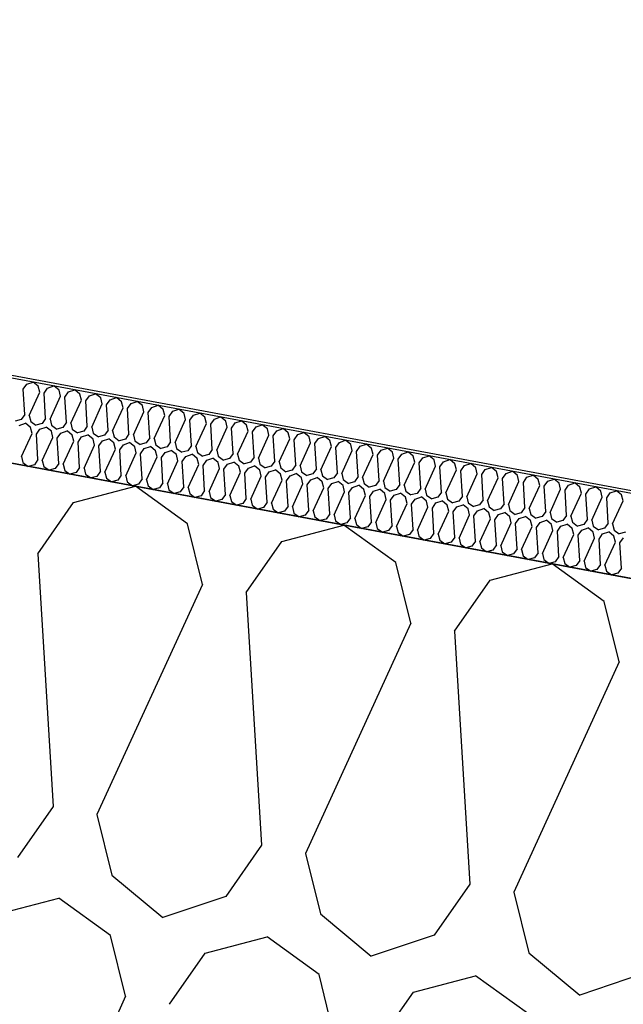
# Model space of a CAD drawing. Header units: millimetres. Extents: x -20520 to 12860, y -2780 to 10870.
# Tile 18 of 147: x -12514 to -12298, y 7983 to 8335. Entities that reach past the tile are written whole.
import ezdxf

# ---------------------------------------------------------------- set-up
doc = ezdxf.new("R2010")
doc.units = ezdxf.units.MM
doc.header["$LTSCALE"] = 0.5
doc.header["$MEASUREMENT"] = 0
doc.linetypes.add('PLINE', pattern=[0])
for name, color, linetype in [('223- Bjelker (Skravur)(Nye konstruksjoner)', 7, 'Continuous'), ('262- Taktekking (Skravur)(Nye konstruksjoner)', 7, 'Continuous'), ('858- Detaljer(Nye konstruksjoner)', 7, 'Continuous')]:
    doc.layers.add(name, color=color, linetype=linetype)
doc.linetypes.add('Membran', pattern='A,0,[2,A-2607.160 Prinsippsnitt fløy F1.Shx,S=0.253968,R=0,X=0,Y=0],-32,0', length=32)

# ---------------------------------------------------------------- blocks, each defined once
blk = doc.blocks.new('*X26')
at = {"layer": '262- Taktekking (Skravur)(Nye konstruksjoner)', "linetype": 'PLINE'}
for p, q in [((-12512.96, 8202.9), (-12511.68, 8204.73)), ((-12511.68, 8204.73), (-12509.43, 8205.49)), ((-12507.61, 8203.97), (-12509.43, 8205.49)), ((-12512.41, 8193.85), (-12512.96, 8202.9)), ((-12510.84, 8193.56), (-12507.07, 8201.81)), ((-12507.07, 8201.81), (-12507.61, 8203.97)), ((-12505.5, 8201.51), (-12504.22, 8203.34)), ((-12504.95, 8192.46), (-12505.5, 8201.51)), ((-12504.22, 8203.34), (-12501.97, 8204.1)), ((-12500.15, 8202.58), (-12501.97, 8204.1)), ((-12499.61, 8200.42), (-12500.15, 8202.58)), ((-12498.04, 8200.12), (-12496.76, 8201.95)), ((-12496.76, 8201.95), (-12494.51, 8202.71)), ((-12492.69, 8201.19), (-12494.51, 8202.71)), ((-12492.15, 8199.03), (-12492.69, 8201.19)), ((-12489.3, 8200.56), (-12487.05, 8201.32)), ((-12485.23, 8199.8), (-12487.05, 8201.32)), ((-12503.38, 8192.17), (-12499.61, 8200.42)), ((-12497.49, 8191.07), (-12498.04, 8200.12)), ((-12495.92, 8190.78), (-12492.15, 8199.03)), ((-12490.58, 8198.73), (-12489.3, 8200.56)), ((-12490.03, 8189.68), (-12490.58, 8198.73)), ((-12488.46, 8189.39), (-12484.69, 8197.64)), ((-12484.69, 8197.64), (-12485.23, 8199.8)), ((-12483.12, 8197.35), (-12481.84, 8199.17)), ((-12481.84, 8199.17), (-12479.59, 8199.93)), ((-12477.77, 8198.41), (-12479.59, 8199.93)), ((-12477.23, 8196.25), (-12477.77, 8198.41)), ((-12475.66, 8195.96), (-12474.38, 8197.78)), ((-12474.38, 8197.78), (-12472.13, 8198.54)), ((-12470.31, 8197.03), (-12472.13, 8198.54)), ((-12482.57, 8188.29), (-12483.12, 8197.35)), ((-12481, 8188), (-12477.23, 8196.25)), ((-12475.11, 8186.9), (-12475.66, 8195.96)), ((-12473.54, 8186.61), (-12469.77, 8194.86)), ((-12469.77, 8194.86), (-12470.31, 8197.03)), ((-12468.2, 8194.57), (-12466.92, 8196.4)), ((-12467.65, 8185.51), (-12468.2, 8194.57)), ((-12466.92, 8196.4), (-12464.67, 8197.15)), ((-12462.85, 8195.64), (-12464.67, 8197.15)), ((-12462.31, 8193.47), (-12462.85, 8195.64)), ((-12460.74, 8193.18), (-12459.46, 8195.01)), ((-12459.46, 8195.01), (-12457.21, 8195.76)), ((-12455.39, 8194.25), (-12457.21, 8195.76)), ((-12454.85, 8192.08), (-12455.39, 8194.25)), ((-12452, 8193.62), (-12449.75, 8194.37)), ((-12447.93, 8192.86), (-12449.75, 8194.37)), ((-12513.69, 8192.02), (-12515.91, 8191.44)), ((-12514.43, 8189.98), (-12512.18, 8190.74)), ((-12512.41, 8193.85), (-12513.69, 8192.02)), ((-12510.35, 8189.23), (-12512.18, 8190.74)), ((-12510.84, 8193.56), (-12510.3, 8191.39)), ((-12510.3, 8191.39), (-12508.45, 8190.05)), ((-12506.23, 8190.63), (-12508.45, 8190.05)), ((-12504.95, 8192.46), (-12506.23, 8190.63)), ((-12503.38, 8192.17), (-12502.85, 8190)), ((-12497.49, 8191.07), (-12498.77, 8189.24)), ((-12495.92, 8190.78), (-12495.39, 8188.61)), ((-12466.08, 8185.22), (-12462.31, 8193.47)), ((-12460.19, 8184.12), (-12460.74, 8193.18)), ((-12458.62, 8183.83), (-12454.85, 8192.08)), ((-12453.28, 8191.79), (-12452, 8193.62)), ((-12452.73, 8182.74), (-12453.28, 8191.79)), ((-12451.16, 8182.44), (-12447.39, 8190.69)), ((-12447.39, 8190.69), (-12447.93, 8192.86)), ((-12445.82, 8190.4), (-12444.54, 8192.23)), ((-12444.54, 8192.23), (-12442.29, 8192.98)), ((-12440.47, 8191.47), (-12442.29, 8192.98)), ((-12439.93, 8189.3), (-12440.47, 8191.47)), ((-12438.36, 8189.01), (-12437.08, 8190.84)), ((-12437.08, 8190.84), (-12434.83, 8191.6)), ((-12433.01, 8190.08), (-12434.83, 8191.6)), ((-12513.59, 8178.81), (-12509.81, 8187.06)), ((-12509.81, 8187.06), (-12510.35, 8189.23)), ((-12508.25, 8186.77), (-12506.97, 8188.6)), ((-12506.97, 8188.6), (-12504.72, 8189.35)), ((-12502.89, 8187.84), (-12504.72, 8189.35)), ((-12502.36, 8185.67), (-12502.89, 8187.84)), ((-12502.85, 8190), (-12500.99, 8188.66)), ((-12498.77, 8189.24), (-12500.99, 8188.66)), ((-12500.79, 8185.38), (-12499.51, 8187.21)), ((-12499.51, 8187.21), (-12497.26, 8187.96)), ((-12495.43, 8186.45), (-12497.26, 8187.96)), ((-12495.39, 8188.61), (-12493.53, 8187.27)), ((-12491.31, 8187.85), (-12493.53, 8187.27)), ((-12490.03, 8189.68), (-12491.31, 8187.85)), ((-12488.46, 8189.39), (-12487.93, 8187.22)), ((-12487.93, 8187.22), (-12486.07, 8185.88)), ((-12482.57, 8188.29), (-12483.85, 8186.46)), ((-12481, 8188), (-12480.47, 8185.83)), ((-12445.27, 8181.35), (-12445.82, 8190.4)), ((-12443.71, 8181.05), (-12439.93, 8189.3)), ((-12437.81, 8179.96), (-12438.36, 8189.01)), ((-12436.25, 8179.66), (-12432.47, 8187.91)), ((-12432.47, 8187.91), (-12433.01, 8190.08)), ((-12430.9, 8187.62), (-12429.62, 8189.45)), ((-12430.35, 8178.57), (-12430.9, 8187.62)), ((-12429.62, 8189.45), (-12427.37, 8190.21)), ((-12425.55, 8188.69), (-12427.37, 8190.21)), ((-12425.01, 8186.52), (-12425.55, 8188.69)), ((-12423.45, 8186.23), (-12422.16, 8188.06)), ((-12422.16, 8188.06), (-12419.92, 8188.82)), ((-12418.09, 8187.3), (-12419.92, 8188.82)), ((-12417.55, 8185.13), (-12418.09, 8187.3)), ((-12414.7, 8186.67), (-12412.46, 8187.43)), ((-12410.63, 8185.91), (-12412.46, 8187.43)), ((-12507.7, 8177.71), (-12508.25, 8186.77)), ((-12506.13, 8177.42), (-12502.36, 8185.67)), ((-12500.24, 8176.32), (-12500.79, 8185.38)), ((-12498.67, 8176.03), (-12494.9, 8184.28)), ((-12494.9, 8184.28), (-12495.43, 8186.45)), ((-12493.33, 8183.99), (-12492.05, 8185.82)), ((-12492.78, 8174.94), (-12493.33, 8183.99)), ((-12492.05, 8185.82), (-12489.8, 8186.57)), ((-12487.97, 8185.06), (-12489.8, 8186.57)), ((-12487.44, 8182.89), (-12487.97, 8185.06)), ((-12483.85, 8186.46), (-12486.07, 8185.88)), ((-12485.87, 8182.6), (-12484.59, 8184.43)), ((-12484.59, 8184.43), (-12482.34, 8185.18)), ((-12480.51, 8183.67), (-12482.34, 8185.18)), ((-12479.98, 8181.5), (-12480.51, 8183.67)), ((-12480.47, 8185.83), (-12478.61, 8184.49)), ((-12476.39, 8185.07), (-12478.61, 8184.49)), ((-12477.13, 8183.04), (-12474.88, 8183.8)), ((-12475.11, 8186.9), (-12476.39, 8185.07)), ((-12473.05, 8182.28), (-12474.88, 8183.8)), ((-12473.54, 8186.61), (-12473.01, 8184.44)), ((-12473.01, 8184.44), (-12471.15, 8183.1)), ((-12468.93, 8183.69), (-12471.15, 8183.1)), ((-12467.65, 8185.51), (-12468.93, 8183.69)), ((-12466.08, 8185.22), (-12465.55, 8183.05)), ((-12460.19, 8184.12), (-12461.47, 8182.3)), ((-12458.62, 8183.83), (-12458.09, 8181.67)), ((-12428.79, 8178.28), (-12425.01, 8186.52)), ((-12422.89, 8177.18), (-12423.45, 8186.23)), ((-12421.33, 8176.89), (-12417.55, 8185.13)), ((-12415.99, 8184.84), (-12414.7, 8186.67)), ((-12415.43, 8175.79), (-12415.99, 8184.84)), ((-12413.87, 8175.5), (-12410.09, 8183.74)), ((-12410.09, 8183.74), (-12410.63, 8185.91)), ((-12408.53, 8183.45), (-12407.24, 8185.28)), ((-12407.24, 8185.28), (-12405, 8186.04)), ((-12403.17, 8184.52), (-12405, 8186.04)), ((-12402.63, 8182.35), (-12403.17, 8184.52)), ((-12401.07, 8182.06), (-12399.79, 8183.89)), ((-12399.79, 8183.89), (-12397.54, 8184.65)), ((-12395.71, 8183.13), (-12397.54, 8184.65)), ((-12491.21, 8174.64), (-12487.44, 8182.89)), ((-12485.32, 8173.55), (-12485.87, 8182.6)), ((-12483.75, 8173.25), (-12479.98, 8181.5)), ((-12478.41, 8181.21), (-12477.13, 8183.04)), ((-12477.86, 8172.16), (-12478.41, 8181.21)), ((-12476.29, 8171.86), (-12472.52, 8180.11)), ((-12472.52, 8180.11), (-12473.05, 8182.28)), ((-12470.95, 8179.82), (-12469.67, 8181.65)), ((-12469.67, 8181.65), (-12467.42, 8182.41)), ((-12465.59, 8180.89), (-12467.42, 8182.41)), ((-12465.06, 8178.72), (-12465.59, 8180.89)), ((-12465.55, 8183.05), (-12463.69, 8181.71)), ((-12461.47, 8182.3), (-12463.69, 8181.71)), ((-12463.49, 8178.43), (-12462.21, 8180.26)), ((-12462.21, 8180.26), (-12459.96, 8181.02)), ((-12458.13, 8179.5), (-12459.96, 8181.02)), ((-12458.09, 8181.67), (-12456.23, 8180.32)), ((-12454.01, 8180.91), (-12456.23, 8180.32)), ((-12452.73, 8182.74), (-12454.01, 8180.91)), ((-12451.16, 8182.44), (-12450.63, 8180.28)), ((-12450.63, 8180.28), (-12448.77, 8178.93)), ((-12445.27, 8181.35), (-12446.55, 8179.52)), ((-12443.71, 8181.05), (-12443.17, 8178.89)), ((-12407.97, 8174.4), (-12408.53, 8183.45)), ((-12406.41, 8174.11), (-12402.63, 8182.35)), ((-12400.51, 8173.01), (-12401.07, 8182.06)), ((-12398.95, 8172.72), (-12395.17, 8180.97)), ((-12395.17, 8180.97), (-12395.71, 8183.13)), ((-12393.61, 8180.67), (-12392.33, 8182.5)), ((-12393.06, 8171.62), (-12393.61, 8180.67)), ((-12392.33, 8182.5), (-12390.08, 8183.26)), ((-12388.25, 8181.74), (-12390.08, 8183.26)), ((-12387.71, 8179.58), (-12388.25, 8181.74)), ((-12386.15, 8179.28), (-12384.87, 8181.11)), ((-12384.87, 8181.11), (-12382.62, 8181.87)), ((-12380.79, 8180.35), (-12382.62, 8181.87)), ((-12380.25, 8178.19), (-12380.79, 8180.35)), ((-12377.41, 8179.72), (-12375.16, 8180.48)), ((-12373.33, 8178.96), (-12375.16, 8180.48)), ((-12513.59, 8178.81), (-12513.05, 8176.64)), ((-12513.05, 8176.64), (-12511.19, 8175.3)), ((-12507.7, 8177.71), (-12508.98, 8175.89)), ((-12506.13, 8177.42), (-12505.59, 8175.25)), ((-12470.4, 8170.77), (-12470.95, 8179.82)), ((-12468.83, 8170.48), (-12465.06, 8178.72)), ((-12462.94, 8169.38), (-12463.49, 8178.43)), ((-12461.37, 8169.09), (-12457.6, 8177.33)), ((-12457.6, 8177.33), (-12458.13, 8179.5)), ((-12456.03, 8177.04), (-12454.75, 8178.87)), ((-12455.48, 8167.99), (-12456.03, 8177.04)), ((-12454.75, 8178.87), (-12452.5, 8179.63)), ((-12450.67, 8178.11), (-12452.5, 8179.63)), ((-12450.14, 8175.94), (-12450.67, 8178.11)), ((-12446.55, 8179.52), (-12448.77, 8178.93)), ((-12448.57, 8175.65), (-12447.29, 8177.48)), ((-12447.29, 8177.48), (-12445.04, 8178.24)), ((-12443.22, 8176.72), (-12445.04, 8178.24)), ((-12442.68, 8174.56), (-12443.22, 8176.72)), ((-12443.17, 8178.89), (-12441.31, 8177.54)), ((-12439.09, 8178.13), (-12441.31, 8177.54)), ((-12439.83, 8176.09), (-12437.58, 8176.85)), ((-12437.81, 8179.96), (-12439.09, 8178.13)), ((-12435.76, 8175.33), (-12437.58, 8176.85)), ((-12436.25, 8179.66), (-12435.71, 8177.5)), ((-12435.71, 8177.5), (-12433.85, 8176.15)), ((-12431.63, 8176.74), (-12433.85, 8176.15)), ((-12430.35, 8178.57), (-12431.63, 8176.74)), ((-12428.79, 8178.28), (-12428.25, 8176.11)), ((-12422.89, 8177.18), (-12424.17, 8175.35)), ((-12421.33, 8176.89), (-12420.79, 8174.72)), ((-12391.49, 8171.33), (-12387.71, 8179.58)), ((-12385.6, 8170.23), (-12386.15, 8179.28)), ((-12384.03, 8169.94), (-12380.25, 8178.19)), ((-12378.69, 8177.9), (-12377.41, 8179.72)), ((-12378.14, 8168.84), (-12378.69, 8177.9)), ((-12376.57, 8168.55), (-12372.8, 8176.8)), ((-12372.8, 8176.8), (-12373.33, 8178.96)), ((-12371.23, 8176.51), (-12369.95, 8178.33)), ((-12370.68, 8167.45), (-12371.23, 8176.51)), ((-12369.95, 8178.33), (-12367.7, 8179.09)), ((-12365.87, 8177.58), (-12367.7, 8179.09)), ((-12365.34, 8175.41), (-12365.87, 8177.58)), ((-12363.77, 8175.12), (-12362.49, 8176.94)), ((-12362.49, 8176.94), (-12360.24, 8177.7)), ((-12358.41, 8176.19), (-12360.24, 8177.7)), ((-12508.98, 8175.89), (-12511.19, 8175.3)), ((-12505.59, 8175.25), (-12503.73, 8173.91)), ((-12501.52, 8174.5), (-12503.73, 8173.91)), ((-12500.24, 8176.32), (-12501.52, 8174.5)), ((-12498.67, 8176.03), (-12498.13, 8173.87)), ((-12498.13, 8173.87), (-12496.27, 8172.52)), ((-12494.06, 8173.11), (-12496.27, 8172.52)), ((-12492.78, 8174.94), (-12494.06, 8173.11)), ((-12491.21, 8174.64), (-12490.67, 8172.48)), ((-12485.32, 8173.55), (-12486.6, 8171.72)), ((-12483.75, 8173.25), (-12483.21, 8171.09)), ((-12453.91, 8167.7), (-12450.14, 8175.94)), ((-12448.02, 8166.6), (-12448.57, 8175.65)), ((-12446.45, 8166.31), (-12442.68, 8174.56)), ((-12441.11, 8174.26), (-12439.83, 8176.09)), ((-12440.56, 8165.21), (-12441.11, 8174.26)), ((-12438.99, 8164.92), (-12435.22, 8173.17)), ((-12435.22, 8173.17), (-12435.76, 8175.33)), ((-12433.65, 8172.87), (-12432.37, 8174.7)), ((-12432.37, 8174.7), (-12430.12, 8175.46)), ((-12428.3, 8173.94), (-12430.12, 8175.46)), ((-12427.76, 8171.78), (-12428.3, 8173.94)), ((-12428.25, 8176.11), (-12426.39, 8174.76)), ((-12424.17, 8175.35), (-12426.39, 8174.76)), ((-12426.19, 8171.48), (-12424.91, 8173.31)), ((-12424.91, 8173.31), (-12422.66, 8174.07)), ((-12420.84, 8172.55), (-12422.66, 8174.07)), ((-12420.79, 8174.72), (-12418.93, 8173.38)), ((-12416.72, 8173.96), (-12418.93, 8173.38)), ((-12415.43, 8175.79), (-12416.72, 8173.96)), ((-12413.87, 8175.5), (-12413.33, 8173.33)), ((-12413.33, 8173.33), (-12411.47, 8171.99)), ((-12407.97, 8174.4), (-12409.26, 8172.57)), ((-12406.41, 8174.11), (-12405.87, 8171.94)), ((-12400.51, 8173.01), (-12401.8, 8171.18)), ((-12369.11, 8167.16), (-12365.34, 8175.41)), ((-12363.22, 8166.06), (-12363.77, 8175.12)), ((-12361.65, 8165.77), (-12357.88, 8174.02)), ((-12357.88, 8174.02), (-12358.41, 8176.19)), ((-12356.31, 8173.73), (-12355.03, 8175.56)), ((-12355.76, 8164.67), (-12356.31, 8173.73)), ((-12355.03, 8175.56), (-12352.78, 8176.31)), ((-12350.95, 8174.8), (-12352.78, 8176.31)), ((-12350.42, 8172.63), (-12350.95, 8174.8)), ((-12348.85, 8172.34), (-12347.57, 8174.17)), ((-12347.57, 8174.17), (-12345.32, 8174.92)), ((-12343.49, 8173.41), (-12345.32, 8174.92)), ((-12342.96, 8171.24), (-12343.49, 8173.41)), ((-12340.11, 8172.78), (-12337.86, 8173.53)), ((-12336.03, 8172.02), (-12337.86, 8173.53)), ((-12490.67, 8172.48), (-12488.81, 8171.13)), ((-12486.6, 8171.72), (-12488.81, 8171.13)), ((-12483.21, 8171.09), (-12481.36, 8169.74)), ((-12479.14, 8170.33), (-12481.36, 8169.74)), ((-12477.86, 8172.16), (-12479.14, 8170.33)), ((-12476.29, 8171.86), (-12475.75, 8169.7)), ((-12475.75, 8169.7), (-12473.9, 8168.35)), ((-12470.4, 8170.77), (-12471.68, 8168.94)), ((-12468.83, 8170.48), (-12468.29, 8168.31)), ((-12433.1, 8163.82), (-12433.65, 8172.87)), ((-12431.53, 8163.53), (-12427.76, 8171.78)), ((-12425.64, 8162.43), (-12426.19, 8171.48)), ((-12424.07, 8162.14), (-12420.3, 8170.39)), ((-12420.3, 8170.39), (-12420.84, 8172.55)), ((-12418.73, 8170.1), (-12417.45, 8171.92)), ((-12418.18, 8161.04), (-12418.73, 8170.1)), ((-12417.45, 8171.92), (-12415.2, 8172.68)), ((-12413.38, 8171.16), (-12415.2, 8172.68)), ((-12412.84, 8169), (-12413.38, 8171.16)), ((-12409.26, 8172.57), (-12411.47, 8171.99)), ((-12411.27, 8168.71), (-12409.99, 8170.53)), ((-12409.99, 8170.53), (-12407.74, 8171.29)), ((-12405.92, 8169.78), (-12407.74, 8171.29)), ((-12405.38, 8167.61), (-12405.92, 8169.78)), ((-12405.87, 8171.94), (-12404.01, 8170.6)), ((-12401.8, 8171.18), (-12404.01, 8170.6)), ((-12402.53, 8169.14), (-12400.28, 8169.9)), ((-12398.46, 8168.39), (-12400.28, 8169.9)), ((-12398.95, 8172.72), (-12398.41, 8170.55)), ((-12398.41, 8170.55), (-12396.55, 8169.21)), ((-12394.34, 8169.79), (-12396.55, 8169.21)), ((-12393.06, 8171.62), (-12394.34, 8169.79)), ((-12391.49, 8171.33), (-12390.95, 8169.16)), ((-12385.6, 8170.23), (-12386.88, 8168.4)), ((-12384.03, 8169.94), (-12383.49, 8167.77)), ((-12354.19, 8164.38), (-12350.42, 8172.63)), ((-12348.3, 8163.28), (-12348.85, 8172.34)), ((-12346.73, 8162.99), (-12342.96, 8171.24)), ((-12341.39, 8170.95), (-12340.11, 8172.78)), ((-12340.84, 8161.9), (-12341.39, 8170.95)), ((-12339.27, 8161.6), (-12335.5, 8169.85)), ((-12335.5, 8169.85), (-12336.03, 8172.02)), ((-12333.93, 8169.56), (-12332.65, 8171.39)), ((-12333.38, 8160.51), (-12333.93, 8169.56)), ((-12332.65, 8171.39), (-12330.4, 8172.15)), ((-12328.57, 8170.63), (-12330.4, 8172.15)), ((-12328.04, 8168.46), (-12328.57, 8170.63)), ((-12326.47, 8168.17), (-12325.19, 8170)), ((-12325.19, 8170), (-12322.94, 8170.76)), ((-12321.11, 8169.24), (-12322.94, 8170.76)), ((-12471.68, 8168.94), (-12473.9, 8168.35)), ((-12468.29, 8168.31), (-12466.44, 8166.97)), ((-12464.22, 8167.55), (-12466.44, 8166.97)), ((-12462.94, 8169.38), (-12464.22, 8167.55)), ((-12461.37, 8169.09), (-12460.83, 8166.92)), ((-12460.83, 8166.92), (-12458.98, 8165.58)), ((-12456.76, 8166.16), (-12458.98, 8165.58)), ((-12455.48, 8167.99), (-12456.76, 8166.16)), ((-12453.91, 8167.7), (-12453.37, 8165.53)), ((-12448.02, 8166.6), (-12449.3, 8164.77)), ((-12446.45, 8166.31), (-12445.91, 8164.14)), ((-12416.61, 8160.75), (-12412.84, 8169)), ((-12410.72, 8159.65), (-12411.27, 8168.71)), ((-12409.15, 8159.36), (-12405.38, 8167.61)), ((-12403.81, 8167.32), (-12402.53, 8169.14)), ((-12403.26, 8158.26), (-12403.81, 8167.32)), ((-12401.69, 8157.97), (-12397.92, 8166.22)), ((-12397.92, 8166.22), (-12398.46, 8168.39)), ((-12396.35, 8165.93), (-12395.07, 8167.76)), ((-12395.8, 8156.87), (-12396.35, 8165.93)), ((-12395.07, 8167.76), (-12392.82, 8168.51)), ((-12391, 8167), (-12392.82, 8168.51)), ((-12390.46, 8164.83), (-12391, 8167)), ((-12390.95, 8169.16), (-12389.09, 8167.82)), ((-12386.88, 8168.4), (-12389.09, 8167.82)), ((-12388.89, 8164.54), (-12387.61, 8166.37)), ((-12387.61, 8166.37), (-12385.36, 8167.12)), ((-12383.54, 8165.61), (-12385.36, 8167.12)), ((-12383.49, 8167.77), (-12381.63, 8166.43)), ((-12379.42, 8167.01), (-12381.63, 8166.43)), ((-12378.14, 8168.84), (-12379.42, 8167.01)), ((-12376.57, 8168.55), (-12376.03, 8166.38)), ((-12376.03, 8166.38), (-12374.17, 8165.04)), ((-12370.68, 8167.45), (-12371.96, 8165.62)), ((-12369.11, 8167.16), (-12368.57, 8164.99)), ((-12363.22, 8166.06), (-12364.5, 8164.24)), ((-12331.81, 8160.21), (-12328.04, 8168.46)), ((-12325.92, 8159.12), (-12326.47, 8168.17)), ((-12324.35, 8158.83), (-12320.58, 8167.07)), ((-12320.58, 8167.07), (-12321.11, 8169.24)), ((-12319.01, 8166.78), (-12317.73, 8168.61)), ((-12318.46, 8157.73), (-12319.01, 8166.78)), ((-12317.73, 8168.61), (-12315.48, 8169.37)), ((-12313.66, 8167.85), (-12315.48, 8169.37)), ((-12313.12, 8165.68), (-12313.66, 8167.85)), ((-12311.55, 8165.39), (-12310.27, 8167.22)), ((-12310.27, 8167.22), (-12308.02, 8167.98)), ((-12306.2, 8166.46), (-12308.02, 8167.98)), ((-12305.66, 8164.29), (-12306.2, 8166.46)), ((-12302.81, 8165.83), (-12300.56, 8166.59)), ((-12298.74, 8165.07), (-12300.56, 8166.59)), ((-12453.37, 8165.53), (-12451.52, 8164.19)), ((-12449.3, 8164.77), (-12451.52, 8164.19)), ((-12445.91, 8164.14), (-12444.06, 8162.8)), ((-12441.84, 8163.38), (-12444.06, 8162.8)), ((-12440.56, 8165.21), (-12441.84, 8163.38)), ((-12438.99, 8164.92), (-12438.46, 8162.75)), ((-12438.46, 8162.75), (-12436.6, 8161.41)), ((-12433.1, 8163.82), (-12434.38, 8161.99)), ((-12431.53, 8163.53), (-12431, 8161.36)), ((-12425.64, 8162.43), (-12426.92, 8160.6)), ((-12394.23, 8156.58), (-12390.46, 8164.83)), ((-12388.34, 8155.49), (-12388.89, 8164.54)), ((-12386.77, 8155.19), (-12383, 8163.44)), ((-12383, 8163.44), (-12383.54, 8165.61)), ((-12381.43, 8163.15), (-12380.15, 8164.98)), ((-12380.88, 8154.1), (-12381.43, 8163.15)), ((-12380.15, 8164.98), (-12377.9, 8165.73)), ((-12376.08, 8164.22), (-12377.9, 8165.73)), ((-12375.54, 8162.05), (-12376.08, 8164.22)), ((-12371.96, 8165.62), (-12374.17, 8165.04)), ((-12373.97, 8161.76), (-12372.69, 8163.59)), ((-12372.69, 8163.59), (-12370.44, 8164.35)), ((-12368.62, 8162.83), (-12370.44, 8164.35)), ((-12368.08, 8160.66), (-12368.62, 8162.83)), ((-12368.57, 8164.99), (-12366.71, 8163.65)), ((-12364.5, 8164.24), (-12366.71, 8163.65)), ((-12365.23, 8162.2), (-12362.98, 8162.96)), ((-12361.16, 8161.44), (-12362.98, 8162.96)), ((-12361.65, 8165.77), (-12361.11, 8163.6)), ((-12361.11, 8163.6), (-12359.25, 8162.26)), ((-12357.04, 8162.85), (-12359.25, 8162.26)), ((-12355.76, 8164.67), (-12357.04, 8162.85)), ((-12354.19, 8164.38), (-12353.65, 8162.22)), ((-12348.3, 8163.28), (-12349.58, 8161.46)), ((-12346.73, 8162.99), (-12346.19, 8160.83)), ((-12316.89, 8157.44), (-12313.12, 8165.68)), ((-12311, 8156.34), (-12311.55, 8165.39)), ((-12309.43, 8156.05), (-12305.66, 8164.29)), ((-12304.09, 8164), (-12302.81, 8165.83)), ((-12303.54, 8154.95), (-12304.09, 8164)), ((-12301.97, 8154.66), (-12298.2, 8162.9)), ((-12298.2, 8162.9), (-12298.74, 8165.07)), ((-12434.38, 8161.99), (-12436.6, 8161.41)), ((-12431, 8161.36), (-12429.14, 8160.02)), ((-12426.92, 8160.6), (-12429.14, 8160.02)), ((-12424.07, 8162.14), (-12423.54, 8159.97)), ((-12423.54, 8159.97), (-12421.68, 8158.63)), ((-12419.46, 8159.21), (-12421.68, 8158.63)), ((-12418.18, 8161.04), (-12419.46, 8159.21)), ((-12416.61, 8160.75), (-12416.08, 8158.58)), ((-12410.72, 8159.65), (-12412, 8157.82)), ((-12409.15, 8159.36), (-12408.62, 8157.19)), ((-12379.32, 8153.8), (-12375.54, 8162.05)), ((-12373.42, 8152.71), (-12373.97, 8161.76)), ((-12371.86, 8152.41), (-12368.08, 8160.66)), ((-12366.51, 8160.37), (-12365.23, 8162.2)), ((-12365.96, 8151.32), (-12366.51, 8160.37)), ((-12364.4, 8151.03), (-12360.62, 8159.27)), ((-12360.62, 8159.27), (-12361.16, 8161.44)), ((-12359.05, 8158.98), (-12357.77, 8160.81)), ((-12358.5, 8149.93), (-12359.05, 8158.98)), ((-12357.77, 8160.81), (-12355.52, 8161.57)), ((-12353.7, 8160.05), (-12355.52, 8161.57)), ((-12353.16, 8157.88), (-12353.7, 8160.05)), ((-12353.65, 8162.22), (-12351.8, 8160.87)), ((-12349.58, 8161.46), (-12351.8, 8160.87)), ((-12351.6, 8157.59), (-12350.31, 8159.42)), ((-12350.31, 8159.42), (-12348.07, 8160.18)), ((-12346.24, 8158.66), (-12348.07, 8160.18)), ((-12346.19, 8160.83), (-12344.34, 8159.48)), ((-12342.12, 8160.07), (-12344.34, 8159.48)), ((-12340.84, 8161.9), (-12342.12, 8160.07)), ((-12339.27, 8161.6), (-12338.73, 8159.44)), ((-12338.73, 8159.44), (-12336.88, 8158.09)), ((-12333.38, 8160.51), (-12334.66, 8158.68)), ((-12331.81, 8160.21), (-12331.27, 8158.05)), ((-12325.92, 8159.12), (-12327.2, 8157.29)), ((-12324.35, 8158.83), (-12323.81, 8156.66)), ((-12416.08, 8158.58), (-12414.22, 8157.24)), ((-12412, 8157.82), (-12414.22, 8157.24)), ((-12408.62, 8157.19), (-12406.76, 8155.85)), ((-12404.54, 8156.44), (-12406.76, 8155.85)), ((-12403.26, 8158.26), (-12404.54, 8156.44)), ((-12401.69, 8157.97), (-12401.16, 8155.8)), ((-12401.16, 8155.8), (-12399.3, 8154.46)), ((-12395.8, 8156.87), (-12397.08, 8155.05)), ((-12394.23, 8156.58), (-12393.7, 8154.42)), ((-12388.34, 8155.49), (-12389.62, 8153.66)), ((-12356.94, 8149.64), (-12353.16, 8157.88)), ((-12351.04, 8148.54), (-12351.6, 8157.59)), ((-12349.48, 8148.25), (-12345.7, 8156.49)), ((-12345.7, 8156.49), (-12346.24, 8158.66)), ((-12344.14, 8156.2), (-12342.85, 8158.03)), ((-12343.58, 8147.15), (-12344.14, 8156.2)), ((-12342.85, 8158.03), (-12340.61, 8158.79)), ((-12338.78, 8157.27), (-12340.61, 8158.79)), ((-12338.24, 8155.1), (-12338.78, 8157.27)), ((-12334.66, 8158.68), (-12336.88, 8158.09)), ((-12336.68, 8154.81), (-12335.39, 8156.64)), ((-12335.39, 8156.64), (-12333.15, 8157.4)), ((-12331.32, 8155.88), (-12333.15, 8157.4)), ((-12330.78, 8153.72), (-12331.32, 8155.88)), ((-12331.27, 8158.05), (-12329.42, 8156.7)), ((-12327.2, 8157.29), (-12329.42, 8156.7)), ((-12327.94, 8155.25), (-12325.69, 8156.01)), ((-12323.86, 8154.49), (-12325.69, 8156.01)), ((-12323.81, 8156.66), (-12321.96, 8155.31)), ((-12319.74, 8155.9), (-12321.96, 8155.31)), ((-12318.46, 8157.73), (-12319.74, 8155.9)), ((-12316.89, 8157.44), (-12316.35, 8155.27)), ((-12311, 8156.34), (-12312.28, 8154.51)), ((-12309.43, 8156.05), (-12308.89, 8153.88)), ((-12397.08, 8155.05), (-12399.3, 8154.46)), ((-12393.7, 8154.42), (-12391.84, 8153.07)), ((-12389.62, 8153.66), (-12391.84, 8153.07)), ((-12386.77, 8155.19), (-12386.24, 8153.03)), ((-12386.24, 8153.03), (-12384.38, 8151.68)), ((-12382.16, 8152.27), (-12384.38, 8151.68)), ((-12380.88, 8154.1), (-12382.16, 8152.27)), ((-12379.32, 8153.8), (-12378.78, 8151.64)), ((-12373.42, 8152.71), (-12374.7, 8150.88)), ((-12371.86, 8152.41), (-12371.32, 8150.25)), ((-12342.02, 8146.86), (-12338.24, 8155.1)), ((-12336.12, 8145.76), (-12336.68, 8154.81)), ((-12334.56, 8145.47), (-12330.78, 8153.72)), ((-12329.22, 8153.42), (-12327.94, 8155.25)), ((-12328.66, 8144.37), (-12329.22, 8153.42)), ((-12327.1, 8144.08), (-12323.32, 8152.33)), ((-12323.32, 8152.33), (-12323.86, 8154.49)), ((-12321.76, 8152.03), (-12320.48, 8153.86)), ((-12321.21, 8142.98), (-12321.76, 8152.03)), ((-12320.48, 8153.86), (-12318.23, 8154.62)), ((-12316.4, 8153.1), (-12318.23, 8154.62)), ((-12315.86, 8150.94), (-12316.4, 8153.1)), ((-12316.35, 8155.27), (-12314.5, 8153.93)), ((-12312.28, 8154.51), (-12314.5, 8153.93)), ((-12314.3, 8150.65), (-12313.02, 8152.47)), ((-12313.02, 8152.47), (-12310.77, 8153.23)), ((-12308.94, 8151.71), (-12310.77, 8153.23)), ((-12308.89, 8153.88), (-12307.04, 8152.54)), ((-12304.82, 8153.12), (-12307.04, 8152.54)), ((-12305.56, 8151.08), (-12303.31, 8151.84)), ((-12303.54, 8154.95), (-12304.82, 8153.12)), ((-12301.48, 8150.33), (-12303.31, 8151.84)), ((-12301.97, 8154.66), (-12301.44, 8152.49)), ((-12301.44, 8152.49), (-12299.58, 8151.15)), ((-12378.78, 8151.64), (-12376.92, 8150.29)), ((-12374.7, 8150.88), (-12376.92, 8150.29)), ((-12371.32, 8150.25), (-12369.46, 8148.9)), ((-12367.24, 8149.49), (-12369.46, 8148.9)), ((-12365.96, 8151.32), (-12367.24, 8149.49)), ((-12364.4, 8151.03), (-12363.86, 8148.86)), ((-12363.86, 8148.86), (-12362, 8147.51)), ((-12358.5, 8149.93), (-12359.78, 8148.1)), ((-12356.94, 8149.64), (-12356.4, 8147.47)), ((-12351.04, 8148.54), (-12352.32, 8146.71)), ((-12349.48, 8148.25), (-12348.94, 8146.08)), ((-12319.64, 8142.69), (-12315.86, 8150.94)), ((-12313.75, 8141.59), (-12314.3, 8150.65)), ((-12312.18, 8141.3), (-12308.4, 8149.55)), ((-12308.4, 8149.55), (-12308.94, 8151.71)), ((-12306.84, 8149.26), (-12305.56, 8151.08)), ((-12306.29, 8140.2), (-12306.84, 8149.26)), ((-12300.95, 8148.16), (-12301.48, 8150.33)), ((-12297.36, 8151.73), (-12299.58, 8151.15)), ((-12299.38, 8147.87), (-12298.1, 8149.69)), ((-12359.78, 8148.1), (-12362, 8147.51)), ((-12356.4, 8147.47), (-12354.54, 8146.13)), ((-12352.32, 8146.71), (-12354.54, 8146.13)), ((-12348.94, 8146.08), (-12347.08, 8144.74)), ((-12344.87, 8145.32), (-12347.08, 8144.74)), ((-12343.58, 8147.15), (-12344.87, 8145.32)), ((-12342.02, 8146.86), (-12341.48, 8144.69)), ((-12336.12, 8145.76), (-12337.41, 8143.93)), ((-12334.56, 8145.47), (-12334.02, 8143.3)), ((-12304.72, 8139.91), (-12300.95, 8148.16)), ((-12298.83, 8138.81), (-12299.38, 8147.87)), ((-12341.48, 8144.69), (-12339.62, 8143.35)), ((-12337.41, 8143.93), (-12339.62, 8143.35)), ((-12334.02, 8143.3), (-12332.16, 8141.96)), ((-12329.95, 8142.54), (-12332.16, 8141.96)), ((-12328.66, 8144.37), (-12329.95, 8142.54)), ((-12327.1, 8144.08), (-12326.56, 8141.91)), ((-12326.56, 8141.91), (-12324.7, 8140.57)), ((-12321.21, 8142.98), (-12322.49, 8141.15)), ((-12319.64, 8142.69), (-12319.1, 8140.52)), ((-12313.75, 8141.59), (-12315.03, 8139.76)), ((-12312.18, 8141.3), (-12311.64, 8139.13)), ((-12322.49, 8141.15), (-12324.7, 8140.57)), ((-12319.1, 8140.52), (-12317.24, 8139.18)), ((-12315.03, 8139.76), (-12317.24, 8139.18)), ((-12311.64, 8139.13), (-12309.78, 8137.79)), ((-12307.57, 8138.37), (-12309.78, 8137.79)), ((-12306.29, 8140.2), (-12307.57, 8138.37)), ((-12304.72, 8139.91), (-12304.18, 8137.74)), ((-12304.18, 8137.74), (-12302.32, 8136.4)), ((-12298.83, 8138.81), (-12300.11, 8136.99)), ((-12300.11, 8136.99), (-12302.32, 8136.4))]:
    blk.add_line(p, q, dxfattribs=at)
blk = doc.blocks.new('*X27')
at = {"layer": '223- Bjelker (Skravur)(Nye konstruksjoner)', "linetype": 'PLINE'}
for p, q in [((-12494.95, 8162.3), (-12472.78, 8168.15)), ((-12454.2, 8154.71), (-12472.78, 8168.15)), ((-12507.76, 8144.02), (-12494.95, 8162.3)), ((-12448.83, 8133.04), (-12454.2, 8154.71)), ((-12420.35, 8148.41), (-12398.18, 8154.25)), ((-12379.61, 8140.82), (-12398.18, 8154.25)), ((-12433.16, 8130.12), (-12420.35, 8148.41)), ((-12507.76, 8144.02), (-12502.24, 8053.49)), ((-12374.24, 8119.15), (-12379.61, 8140.82)), ((-12345.75, 8134.51), (-12323.59, 8140.36)), ((-12305.01, 8126.93), (-12323.59, 8140.36)), ((-12358.57, 8116.23), (-12345.75, 8134.51)), ((-12448.83, 8133.04), (-12486.57, 8050.57)), ((-12433.16, 8130.12), (-12427.65, 8039.59)), ((-12299.64, 8105.26), (-12305.01, 8126.93)), ((-12374.24, 8119.15), (-12411.97, 8036.67)), ((-12358.57, 8116.23), (-12353.05, 8025.7)), ((-12299.64, 8105.26), (-12337.38, 8022.78)), ((-12502.24, 8053.49), (-12515.05, 8035.2)), ((-12486.57, 8050.57), (-12481.2, 8028.9)), ((-12427.65, 8039.59), (-12440.46, 8021.31)), ((-12411.97, 8036.67), (-12406.6, 8015.01)), ((-12481.2, 8028.9), (-12462.95, 8013.74)), ((-12353.05, 8025.7), (-12365.86, 8007.42)), ((-12337.38, 8022.78), (-12332.01, 8001.11)), ((-12522.41, 8014.84), (-12500.24, 8020.68)), ((-12481.67, 8007.25), (-12500.24, 8020.68)), ((-12440.46, 8021.31), (-12462.95, 8013.74)), ((-12406.6, 8015.01), (-12388.35, 7999.84)), ((-12476.3, 7985.58), (-12481.67, 8007.25)), ((-12365.86, 8007.42), (-12388.35, 7999.84)), ((-12447.82, 8000.94), (-12425.65, 8006.79)), ((-12407.07, 7993.35), (-12425.65, 8006.79)), ((-12460.63, 7982.66), (-12447.82, 8000.94)), ((-12332.01, 8001.11), (-12313.75, 7985.95)), ((-12401.7, 7971.69), (-12407.07, 7993.35)), ((-12291.26, 7993.52), (-12313.75, 7985.95)), ((-12373.22, 7987.05), (-12351.05, 7992.9)), ((-12332.48, 7979.46), (-12351.05, 7992.9)), ((-12386.03, 7968.77), (-12373.22, 7987.05)), ((-12476.3, 7985.58), (-12514.03, 7903.1))]:
    blk.add_line(p, q, dxfattribs=at)

msp = doc.modelspace()

# ---------------------------------------------------------------- linework, layer by layer
at = {"layer": '223- Bjelker (Skravur)(Nye konstruksjoner)', "linetype": 'PLINE', "flags": 128}
msp.add_lwpolyline([(-12900, 7942.55), (-6445.74, 6740.5), (-6445.74, 7045.66), (-12900, 8247.71)], close=True, dxfattribs=at)
at = {"layer": '262- Taktekking (Skravur)(Nye konstruksjoner)', "linetype": 'PLINE', "flags": 128}
msp.add_lwpolyline([(-12880, 8243.99), (-6225.74, 7004.69), (-6225.74, 7035.2), (-12880, 8274.5)], close=True, dxfattribs=at)
at = {"layer": '858- Detaljer(Nye konstruksjoner)', "linetype": 'Membran'}
msp.add_lwpolyline([(-13179, 8522.78), (-13179, 8579.38), (-12879, 8541.5), (-12879, 8275.33), (-6224.74, 7036.03), (-6224.74, 6860.37), (-729, 6722.98), (-729, 6653), (-231, 6653), (-231, 6950)], dxfattribs=at)

# ---------------------------------------------------------------- block references
at = {"layer": '223- Bjelker (Skravur)(Nye konstruksjoner)', "linetype": 'PLINE'}
msp.add_blockref('*X27', (0, 0), dxfattribs=at)
at = {"layer": '262- Taktekking (Skravur)(Nye konstruksjoner)', "linetype": 'PLINE'}
msp.add_blockref('*X26', (0, 0), dxfattribs=at)

doc.saveas('drawing.dxf')
